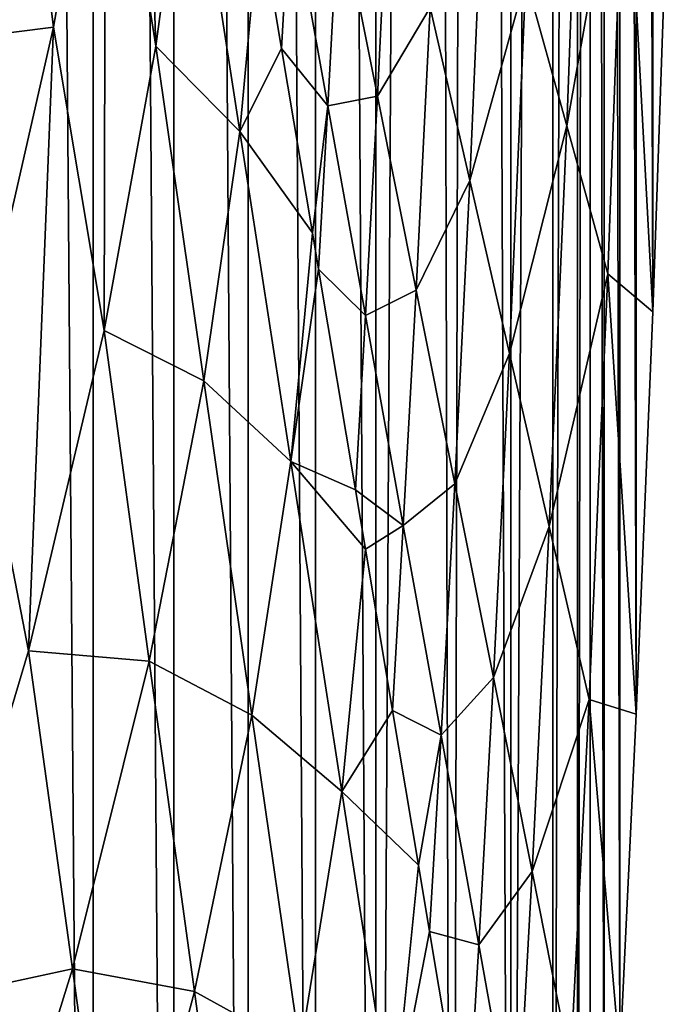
# Model space of a CAD drawing. Header units: metres. Extents: x -23 to 23, y -134 to 23.
# Tile 64 of 88: x 21.29 to 23.4, y -10.18 to -6.98. Entities that reach past the tile are written whole.
import ezdxf

# ---------------------------------------------------------------- set-up
doc = ezdxf.new("R2010")
doc.units = ezdxf.units.M
doc.layers.add('solid_509541_115_SW0003', color=7, linetype='CONTINUOUS')

msp = doc.modelspace()

# ---------------------------------------------------------------- linework, layer by layer
at = {"layer": 'solid_509541_115_SW0003'}
for points in [[(21.245676, 18.271105), (21.529316, -17.827959), (21.245258, -18.271725)], [(21.529688, 17.827345), (21.529316, -17.827959), (21.245676, 18.271105)], [(21.529688, 17.827345), (21.791945, -17.370161), (21.529316, -17.827959)], [(21.792246, 17.36961), (21.791945, -17.370161), (21.529688, 17.827345)], [(21.792246, 17.36961), (22.033234, -16.898041), (21.791945, -17.370161)], [(22.033436, 16.897635), (22.033234, -16.898041), (21.792246, 17.36961)], [(22.033436, 16.897635), (22.251724, -16.414305), (22.033234, -16.898041)], [(22.251925, 16.413807), (22.251724, -16.414305), (22.033436, 16.897635)], [(22.251925, 16.413807), (22.447269, -15.919347), (22.251724, -16.414305)], [(22.447565, 15.918525), (22.447269, -15.919347), (22.251925, 16.413807)], [(22.618517, 15.418138), (22.447269, -15.919347), (22.447565, 15.918525)], [(22.618517, 15.418138), (22.694496, -15.166888), (22.447269, -15.919347)], [(22.7649, 14.911979), (22.694496, -15.166888), (22.618517, 15.418138)], [(22.7649, 14.911979), (22.886625, -14.399859), (22.694496, -15.166888)], [(22.886789, 14.399124), (22.886625, -14.399859), (22.7649, 14.911979)], [(23.023029, 13.614156), (22.886625, -14.399859), (22.886789, 14.399124)], [(23.023029, 13.614156), (23.022993, -13.614434), (22.886625, -14.399859)], [(23.023029, 13.614156), (23.102457, 12.805934), (23.022993, -13.614434)], [(23.102457, 12.805934), (23.102457, -12.805936), (23.022993, -13.614434)], [(23.144218, 12.109802), (23.102457, -12.805936), (23.102457, 12.805934)], [(23.143936, -12.114659), (23.102457, -12.805936), (23.144218, 12.109802)], [(23.143936, -12.114659), (23.144218, 12.109802), (23.189718, -11.30337)], [(23.189718, -11.30337), (23.144218, 12.109802), (23.190578, 11.287642)], [(23.189718, -11.30337), (23.190578, 11.287642), (23.239717, -10.351624)], [(23.239717, -10.351624), (23.190578, 11.287642), (23.241352, 10.319176)], [(23.239717, -10.351624), (23.241352, 10.319176), (23.292948, -9.235674)], [(23.292948, -9.235674), (23.241352, 10.319176), (23.295422, 9.180573)], [(23.292948, -9.235674), (23.295422, 9.180573), (23.347658, -7.929282)], [(23.347658, -7.929282), (23.295422, 9.180573), (23.350906, 7.844799)], [(23.347658, -7.929282), (23.350906, 7.844799), (23.400955, -6.402203)], [(21.672325, -5.221115, 93.971741), (21.56959, -6.02936, 93.971741), (21.732992, -7.066219, 82.223808)], [(21.672325, -5.221115, 93.971741), (21.732992, -7.066219, 82.223808), (21.840206, -6.272584, 82.223808)], [(22.935102, -6.845314, 24.582462), (23.067968, -7.32566, 16.385578), (23.120607, -5.868952, 16.385578)], [(23.120607, -5.868952, 16.385578), (23.067968, -7.32566, 16.385578), (23.257023, -6.255812, 8.188695)], [(21.26033, -5.902833, 105.719673), (21.013584, -7.053739, 105.719673), (21.400757, -7.004595, 93.971741)], [(21.26033, -5.902833, 105.719673), (21.400757, -7.004595, 93.971741), (21.56959, -6.02936, 93.971741)], [(21.56959, -6.02936, 93.971741), (21.400757, -7.004595, 93.971741), (21.564764, -7.989994, 82.223808)], [(21.56959, -6.02936, 93.971741), (21.564764, -7.989994, 82.223808), (21.732992, -7.066219, 82.223808)], [(23.067968, -7.32566, 16.385578), (23.200836, -7.806005, 8.188695), (23.257023, -6.255812, 8.188695)], [(23.257023, -6.255812, 8.188695), (23.200836, -7.806005, 8.188695), (23.347658, -7.929282)], [(23.257023, -6.255812, 8.188695), (23.347658, -7.929282), (23.400955, -6.402203)], [(21.840206, -6.272584, 82.223808), (21.732992, -7.066219, 82.223808), (22.005999, -7.344027, 70.475876)], [(21.840206, -6.272584, 82.223808), (22.005999, -7.344027, 70.475876), (22.069447, -6.645155, 70.475876)], [(22.327505, -6.60022, 57.369995), (22.453009, -7.229348, 49.173111), (22.494711, -6.379257, 49.173111)], [(22.494711, -6.379257, 49.173111), (22.453009, -7.229348, 49.173111), (22.623812, -6.940998, 40.976231)], [(22.623812, -6.940998, 40.976231), (22.752914, -7.502739, 32.779346), (22.802235, -6.364968, 32.779346)], [(22.802235, -6.364968, 32.779346), (22.752914, -7.502739, 32.779346), (22.935102, -6.845314, 24.582462)], [(22.169706, -6.579413, 65.566879), (22.069447, -6.645155, 70.475876), (22.141401, -7.074284, 65.566879)], [(22.169706, -6.579413, 65.566879), (22.141401, -7.074284, 65.566879), (22.292135, -7.260453, 57.369995)], [(22.169706, -6.579413, 65.566879), (22.292135, -7.260453, 57.369995), (22.327505, -6.60022, 57.369995)], [(22.327505, -6.60022, 57.369995), (22.292135, -7.260453, 57.369995), (22.453009, -7.229348, 49.173111)], [(22.141401, -7.074284, 65.566879), (22.069447, -6.645155, 70.475876), (22.005999, -7.344027, 70.475876)], [(22.752914, -7.502739, 32.779346), (22.882015, -8.06448, 24.582462), (22.935102, -6.845314, 24.582462)], [(22.935102, -6.845314, 24.582462), (22.882015, -8.06448, 24.582462), (23.067968, -7.32566, 16.385578)], [(22.453009, -7.229348, 49.173111), (22.57851, -7.858475, 40.976231), (22.623812, -6.940998, 40.976231)], [(22.623812, -6.940998, 40.976231), (22.57851, -7.858475, 40.976231), (22.752914, -7.502739, 32.779346)], [(21.013584, -7.053739, 105.719673), (21.144012, -8.128657, 93.971741), (21.400757, -7.004595, 93.971741)], [(21.400757, -7.004595, 93.971741), (21.144012, -8.128657, 93.971741), (21.320007, -9.029748, 82.223808)], [(21.400757, -7.004595, 93.971741), (21.320007, -9.029748, 82.223808), (21.564764, -7.989994, 82.223808)], [(21.732992, -7.066219, 82.223808), (21.564764, -7.989994, 82.223808), (21.889122, -8.15258, 70.475876)], [(21.732992, -7.066219, 82.223808), (21.889122, -8.15258, 70.475876), (22.005999, -7.344027, 70.475876)], [(22.141401, -7.074284, 65.566879), (22.005999, -7.344027, 70.475876), (22.241644, -7.672123, 58.727936)], [(22.292135, -7.260453, 57.369995), (22.141401, -7.074284, 65.566879), (22.241644, -7.672123, 58.727936)], [(22.292135, -7.260453, 57.369995), (22.414564, -7.941494, 49.173111), (22.453009, -7.229348, 49.173111)], [(22.453009, -7.229348, 49.173111), (22.414564, -7.941494, 49.173111), (22.57851, -7.858475, 40.976231)], [(22.292135, -7.260453, 57.369995), (22.241644, -7.672123, 58.727936), (22.261547, -7.790831, 57.369995)], [(22.292135, -7.260453, 57.369995), (22.261547, -7.790831, 57.369995), (22.414564, -7.941494, 49.173111)], [(22.005999, -7.344027, 70.475876), (21.889122, -8.15258, 70.475876), (22.171791, -8.41547, 58.727936)], [(22.005999, -7.344027, 70.475876), (22.171791, -8.41547, 58.727936), (22.241644, -7.672123, 58.727936)], [(22.882015, -8.06448, 24.582462), (23.011116, -8.626221, 16.385578), (23.067968, -7.32566, 16.385578)], [(23.067968, -7.32566, 16.385578), (23.011116, -8.626221, 16.385578), (23.200836, -7.806005, 8.188695)], [(22.57851, -7.858475, 40.976231), (22.704012, -8.487602, 32.779346), (22.752914, -7.502739, 32.779346)], [(22.752914, -7.502739, 32.779346), (22.704012, -8.487602, 32.779346), (22.882015, -8.06448, 24.582462)], [(22.261547, -7.790831, 57.369995), (22.241644, -7.672123, 58.727936), (22.171791, -8.41547, 58.727936)], [(22.381695, -8.507377, 49.173111), (22.261547, -7.790831, 57.369995), (22.171791, -8.41547, 58.727936)], [(22.414564, -7.941494, 49.173111), (22.261547, -7.790831, 57.369995), (22.381695, -8.507377, 49.173111)], [(23.011116, -8.626221, 16.385578), (23.140219, -9.187962, 8.188695), (23.200836, -7.806005, 8.188695)], [(23.200836, -7.806005, 8.188695), (23.140219, -9.187962, 8.188695), (23.292948, -9.235674)], [(23.200836, -7.806005, 8.188695), (23.292948, -9.235674), (23.347658, -7.929282)], [(22.414564, -7.941494, 49.173111), (22.536993, -8.622534, 40.976231), (22.57851, -7.858475, 40.976231)], [(22.57851, -7.858475, 40.976231), (22.536993, -8.622534, 40.976231), (22.704012, -8.487602, 32.779346)], [(22.414564, -7.941494, 49.173111), (22.381695, -8.507377, 49.173111), (22.536993, -8.622534, 40.976231)], [(21.564764, -7.989994, 82.223808), (21.320007, -9.029748, 82.223808), (21.711639, -9.062785, 70.475876)], [(21.564764, -7.989994, 82.223808), (21.711639, -9.062785, 70.475876), (21.889122, -8.15258, 70.475876)], [(22.704012, -8.487602, 32.779346), (22.829515, -9.11673, 24.582462), (22.882015, -8.06448, 24.582462)], [(22.882015, -8.06448, 24.582462), (22.829515, -9.11673, 24.582462), (23.011116, -8.626221, 16.385578)], [(21.144012, -8.128657, 93.971741), (20.980915, -10.166574, 82.223808), (21.320007, -9.029748, 82.223808)], [(21.889122, -8.15258, 70.475876), (21.711639, -9.062785, 70.475876), (22.045252, -9.238941, 58.727936)], [(21.889122, -8.15258, 70.475876), (22.045252, -9.238941, 58.727936), (22.171791, -8.41547, 58.727936)], [(22.171791, -8.41547, 58.727936), (22.045252, -9.238941, 58.727936), (22.337584, -9.486914, 46.980003)], [(22.171791, -8.41547, 58.727936), (22.337584, -9.486914, 46.980003), (22.413841, -8.699092, 46.980003)], [(22.381695, -8.507377, 49.173111), (22.171791, -8.41547, 58.727936), (22.413841, -8.699092, 46.980003)], [(22.536993, -8.622534, 40.976231), (22.659422, -9.303574, 32.779346), (22.704012, -8.487602, 32.779346)], [(22.704012, -8.487602, 32.779346), (22.659422, -9.303574, 32.779346), (22.829515, -9.11673, 24.582462)], [(22.536993, -8.622534, 40.976231), (22.381695, -8.507377, 49.173111), (22.413841, -8.699092, 46.980003)], [(22.536993, -8.622534, 40.976231), (22.413841, -8.699092, 46.980003), (22.501842, -9.223924, 40.976231)], [(22.536993, -8.622534, 40.976231), (22.501842, -9.223924, 40.976231), (22.659422, -9.303574, 32.779346)], [(22.829515, -9.11673, 24.582462), (22.955017, -9.745857, 16.385578), (23.011116, -8.626221, 16.385578)], [(23.011116, -8.626221, 16.385578), (22.955017, -9.745857, 16.385578), (23.140219, -9.187962, 8.188695)], [(22.501842, -9.223924, 40.976231), (22.413841, -8.699092, 46.980003), (22.337584, -9.486914, 46.980003)], [(21.320007, -9.029748, 82.223808), (20.980915, -10.166574, 82.223808), (21.462343, -10.062592, 70.475876)], [(21.320007, -9.029748, 82.223808), (21.462343, -10.062592, 70.475876), (21.711639, -9.062785, 70.475876)], [(21.711639, -9.062785, 70.475876), (21.462343, -10.062592, 70.475876), (21.858515, -10.135577, 58.727936)], [(21.711639, -9.062785, 70.475876), (21.858515, -10.135577, 58.727936), (22.045252, -9.238941, 58.727936)], [(22.659422, -9.303574, 32.779346), (22.781851, -9.984614, 24.582462), (22.829515, -9.11673, 24.582462)], [(22.829515, -9.11673, 24.582462), (22.781851, -9.984614, 24.582462), (22.955017, -9.745857, 16.385578)], [(22.955017, -9.745857, 16.385578), (23.080521, -10.374985, 8.188695), (23.140219, -9.187962, 8.188695)], [(23.140219, -9.187962, 8.188695), (23.080521, -10.374985, 8.188695), (23.239717, -10.351624)], [(23.140219, -9.187962, 8.188695), (23.239717, -10.351624), (23.292948, -9.235674)], [(22.501842, -9.223924, 40.976231), (22.337584, -9.486914, 46.980003), (22.586039, -9.726061, 35.232067)], [(22.659422, -9.303574, 32.779346), (22.501842, -9.223924, 40.976231), (22.586039, -9.726061, 35.232067)], [(22.045252, -9.238941, 58.727936), (21.858515, -10.135577, 58.727936), (22.201382, -10.325302, 46.980003)], [(22.045252, -9.238941, 58.727936), (22.201382, -10.325302, 46.980003), (22.337584, -9.486914, 46.980003)], [(22.659422, -9.303574, 32.779346), (22.586039, -9.726061, 35.232067), (22.621988, -9.94047, 32.779346)], [(22.659422, -9.303574, 32.779346), (22.621988, -9.94047, 32.779346), (22.781851, -9.984614, 24.582462)], [(22.337584, -9.486914, 46.980003), (22.201382, -10.325302, 46.980003), (22.503378, -10.558357, 35.232067)], [(22.337584, -9.486914, 46.980003), (22.503378, -10.558357, 35.232067), (22.586039, -9.726061, 35.232067)], [(22.621988, -9.94047, 32.779346), (22.586039, -9.726061, 35.232067), (22.503378, -10.558357, 35.232067)], [(22.781851, -9.984614, 24.582462), (22.90428, -10.665654, 16.385578), (22.955017, -9.745857, 16.385578)], [(22.955017, -9.745857, 16.385578), (22.90428, -10.665654, 16.385578), (23.080521, -10.374985, 8.188695)], [(22.742136, -10.657017, 24.582462), (22.621988, -9.94047, 32.779346), (22.503378, -10.558357, 35.232067)], [(22.781851, -9.984614, 24.582462), (22.621988, -9.94047, 32.779346), (22.742136, -10.657017, 24.582462)], [(22.781851, -9.984614, 24.582462), (22.742136, -10.657017, 24.582462), (22.90428, -10.665654, 16.385578)], [(20.980915, -10.166574, 82.223808), (21.127407, -11.136341, 70.475876), (21.462343, -10.062592, 70.475876)], [(21.462343, -10.062592, 70.475876), (21.127407, -11.136341, 70.475876), (21.604677, -11.095435, 58.727936)], [(21.462343, -10.062592, 70.475876), (21.604677, -11.095435, 58.727936), (21.858515, -10.135577, 58.727936)], [(21.858515, -10.135577, 58.727936), (21.604677, -11.095435, 58.727936), (22.00539, -11.208369, 46.980003)], [(21.858515, -10.135577, 58.727936), (22.00539, -11.208369, 46.980003), (22.201382, -10.325302, 46.980003)]]:
    msp.add_3dface(points, dxfattribs=at)

doc.saveas('drawing.dxf')
